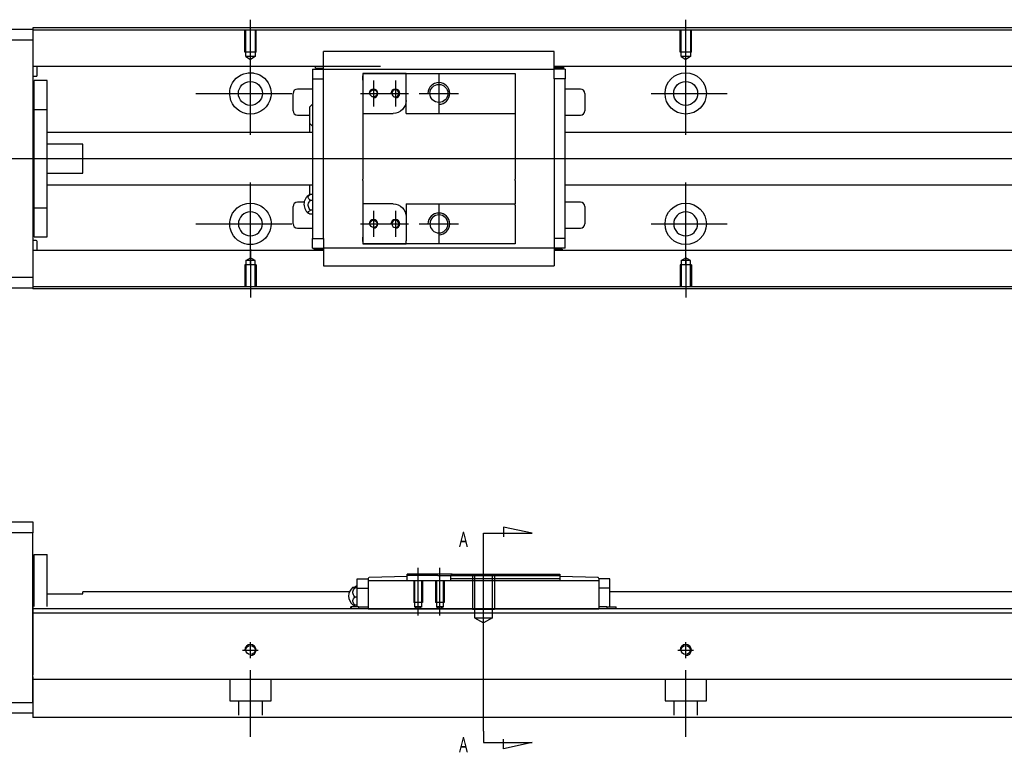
# Model space of a CAD drawing. Header units: millimetres. Extents: x -202 to 3135, y -1537 to 860.
# Tile 2 of 14: x -11 to 215, y -1531 to -1363. Entities that reach past the tile are written whole.
import ezdxf
from ezdxf.lldxf.tags import DXFTag

# ---------------------------------------------------------------- set-up
doc = ezdxf.new("R2010")
doc.units = ezdxf.units.MM
doc.layers.get('0').update_dxf_attribs({"linetype": 'CONTINUOUS'})
doc.styles.add('CHN', font='msjhbd.ttf')
tags = doc.linetypes.add('DASHED', pattern=[25.72, 12.86, -12.86]).pattern_tags.tags
tags[6:7] = [DXFTag(74, 4), DXFTag(75, 0), DXFTag(340, '0'), DXFTag(46, 0.0), DXFTag(50, 0.0), DXFTag(44, 0.0), DXFTag(45, 0.0)]
tags[4:5] = [DXFTag(74, 4), DXFTag(75, 0), DXFTag(340, '0'), DXFTag(46, 0.0), DXFTag(50, 0.0), DXFTag(44, 0.0), DXFTag(45, 0.0)]
tags = doc.linetypes.add('HIDDEN', pattern=[0.5, 0.25, -0.25]).pattern_tags.tags
tags[6:7] = [DXFTag(74, 4), DXFTag(75, 0), DXFTag(340, '0'), DXFTag(46, 0.0), DXFTag(50, 0.0), DXFTag(44, 0.0), DXFTag(45, 0.0)]
tags[4:5] = [DXFTag(74, 4), DXFTag(75, 0), DXFTag(340, '0'), DXFTag(46, 0.0), DXFTag(50, 0.0), DXFTag(44, 0.0), DXFTag(45, 0.0)]

msp = doc.modelspace()

# ---------------------------------------------------------------- linework, layer by layer
for p, q in [((42.28, -1373.96), (42.28, -1362.84)), ((142.28, -1371.96), (142.28, -1362.84)), ((42.28, -1389.32), (42.28, -1370.27)), ((142.28, -1389.32), (142.28, -1370.27)), ((70.58, -1376.79), (70.58, -1382.79)), ((75.58, -1376.79), (75.58, -1382.79)), ((85.58, -1375.29), (85.58, -1384.29)), ((29.78, -1379.79), (51.81, -1379.79)), ((67.58, -1379.79), (73.58, -1379.79)), ((72.58, -1379.79), (78.58, -1379.79)), ((81.08, -1379.79), (90.08, -1379.79)), ((134.33, -1379.79), (151.81, -1379.79)), ((-46.72, -1394.79), (66.71, -1394.79)), ((66.71, -1394.79), (608.28, -1394.79)), ((42.28, -1419.32), (42.28, -1400.27)), ((142.28, -1419.32), (142.28, -1400.27)), ((70.58, -1406.79), (70.58, -1412.79)), ((75.58, -1406.79), (75.58, -1412.79)), ((85.58, -1405.29), (85.58, -1414.29)), ((29.78, -1409.79), (51.81, -1409.79)), ((67.58, -1409.79), (73.58, -1409.79)), ((72.58, -1409.79), (78.58, -1409.79)), ((81.08, -1409.79), (90.08, -1409.79)), ((134.33, -1409.79), (151.81, -1409.79)), ((42.28, -1415.62), (42.28, -1426.75)), ((142.28, -1417.62), (142.28, -1426.75)), ((95.83, -1480.92), (106.98, -1480.92)), ((95.83, -1483.56), (95.83, -1480.92)), ((106.98, -1480.92), (100.39, -1479.49)), ((100.39, -1479.49), (100.39, -1481.71)), ((95.83, -1526.43), (95.83, -1483.56)), ((95.83, -1503.36), (95.83, -1487.36)), ((80.83, -1499.86), (80.83, -1488.86)), ((85.83, -1499.86), (85.83, -1488.86)), ((95.83, -1526.43), (95.83, -1529.06)), ((95.83, -1529.06), (106.98, -1529.06)), ((100.39, -1530.5), (100.39, -1528.27)), ((106.98, -1529.06), (100.39, -1530.5))]:
    msp.add_line(p, q)
at = {"linetype": 'Continuous'}
for p, q in [((-66.72, -1365.04), (-7.72, -1365.04)), ((74.42, -1364.75), (-7.72, -1364.75)), ((-7.72, -1364.75), (-7.72, -1365.04)), ((-7.72, -1365.04), (-7.72, -1367.54)), ((74.29, -1365.25), (-7.72, -1365.25)), ((592.28, -1365.25), (74.29, -1365.25)), ((592.28, -1364.75), (74.42, -1364.75)), ((-7.72, -1367.54), (-66.72, -1367.54)), ((-7.72, -1367.54), (-7.72, -1422.04)), ((59.08, -1373.89), (59.08, -1370.18)), ((112.08, -1370.18), (59.08, -1370.18)), ((112.08, -1370.18), (59.08, -1370.18)), ((112.08, -1370.31), (112.08, -1370.18)), ((112.08, -1373.89), (112.08, -1370.31)), ((72.15, -1373.57), (-7.72, -1373.57)), ((-6.72, -1375.66), (-6.72, -1373.57)), ((59.08, -1373.57), (55.71, -1373.57)), ((56.58, -1374.22), (56.58, -1376.42)), ((56.58, -1374.22), (59.08, -1374.22)), ((57.23, -1374.02), (57.23, -1373.57)), ((57.23, -1374.02), (59.08, -1374.02)), ((59.08, -1374.22), (59.08, -1373.89)), ((59.08, -1375.22), (59.08, -1374.22)), ((59.08, -1374.22), (112.08, -1374.22)), ((59.08, -1376.42), (59.08, -1375.22)), ((68.08, -1375.22), (68.08, -1376.72)), ((78.08, -1375.22), (68.08, -1375.22)), ((68.08, -1375.22), (78.08, -1375.22)), ((78.08, -1375.22), (103.08, -1375.22)), ((78.08, -1375.92), (78.08, -1375.22)), ((103.08, -1375.22), (103.08, -1376.22)), ((592.28, -1373.57), (112.08, -1373.57)), ((115.45, -1373.57), (112.08, -1373.57)), ((112.08, -1374.22), (112.08, -1373.89)), ((114.26, -1373.92), (112.08, -1373.92)), ((114.58, -1374.22), (112.08, -1374.22)), ((112.08, -1375.22), (112.08, -1374.22)), ((112.08, -1376.42), (112.08, -1375.22)), ((114.26, -1373.92), (114.26, -1373.57)), ((114.58, -1374.22), (114.58, -1376.42)), ((-7.72, -1375.86), (-6.92, -1375.86)), ((-4.42, -1376.79), (-7.42, -1376.79)), ((-4.42, -1376.79), (-7.42, -1376.79)), ((-7.42, -1383.48), (-7.42, -1376.79)), ((-7.42, -1383.48), (-7.42, -1376.79)), ((-4.42, -1383.48), (-4.42, -1376.79)), ((-4.42, -1383.48), (-4.42, -1376.79)), ((56.58, -1376.42), (59.08, -1376.42)), ((56.58, -1376.42), (56.58, -1413.17)), ((59.08, -1376.9), (59.08, -1376.42)), ((59.08, -1376.9), (59.08, -1376.46)), ((59.08, -1412.69), (59.08, -1376.9)), ((68.08, -1376.72), (68.08, -1375.72)), ((68.08, -1376.72), (68.08, -1384.39)), ((78.08, -1381.39), (78.08, -1375.92)), ((103.08, -1376.22), (103.08, -1384.09)), ((112.08, -1376.42), (112.08, -1376.9)), ((114.58, -1376.42), (112.08, -1376.42)), ((112.08, -1376.46), (112.08, -1376.9)), ((112.08, -1376.9), (112.08, -1412.69)), ((114.58, -1413.17), (114.58, -1376.42)), ((52.08, -1383.79), (52.08, -1379.79)), ((56.58, -1378.79), (53.08, -1378.79)), ((118.08, -1378.79), (114.58, -1378.79)), ((119.08, -1379.79), (119.08, -1383.79)), ((78.08, -1384.39), (78.08, -1381.39)), ((-7.42, -1384.04), (-7.72, -1384.04)), ((-7.42, -1384.04), (-7.72, -1384.04)), ((-7.42, -1406.11), (-7.42, -1383.48)), ((-7.42, -1383.48), (-4.42, -1383.48)), ((-7.42, -1406.11), (-7.42, -1383.48)), ((-4.42, -1406.11), (-4.42, -1383.48)), ((-4.42, -1406.11), (-4.42, -1383.48)), ((55.93, -1386.71), (55.93, -1382.86)), ((103.08, -1384.09), (103.08, -1384.39)), ((53.08, -1384.79), (55.93, -1384.79)), ((68.08, -1384.39), (68.08, -1389.79)), ((68.08, -1384.39), (75.08, -1384.39)), ((78.08, -1384.39), (103.08, -1384.39)), ((103.08, -1384.39), (103.08, -1389.79)), ((114.58, -1384.79), (118.08, -1384.79)), ((56.58, -1388.79), (-4.42, -1388.79)), ((55.93, -1388.79), (55.93, -1386.71)), ((55.93, -1388.79), (55.93, -1386.71)), ((55.93, -1388.79), (55.93, -1386.71)), ((592.28, -1388.79), (114.58, -1388.79)), ((68.08, -1389.79), (68.08, -1390.09)), ((68.08, -1390.09), (68.08, -1399.49)), ((103.08, -1389.79), (103.08, -1390.09)), ((103.08, -1390.09), (103.08, -1399.49)), ((3.78, -1391.48), (-4.42, -1391.48)), ((3.78, -1398.11), (3.78, -1391.48)), ((-4.42, -1398.11), (3.78, -1398.11)), ((68.08, -1399.79), (68.08, -1399.49)), ((68.08, -1399.79), (68.08, -1405.19)), ((103.08, -1399.79), (103.08, -1399.49)), ((103.08, -1399.79), (103.08, -1405.19)), ((-4.42, -1400.79), (56.58, -1400.79)), ((55.93, -1403.12), (55.93, -1400.79)), ((114.58, -1400.79), (592.28, -1400.79)), ((56.58, -1403), (56.12, -1403)), ((56.12, -1404.35), (56.58, -1404.35)), ((-7.72, -1405.54), (-7.42, -1405.54)), ((-7.72, -1405.54), (-7.42, -1405.54)), ((-7.42, -1406.11), (-4.42, -1406.11)), ((-7.42, -1412.79), (-7.42, -1406.11)), ((-7.42, -1412.79), (-7.42, -1406.11)), ((-4.42, -1412.79), (-4.42, -1406.11)), ((-4.42, -1412.79), (-4.42, -1406.11)), ((52.08, -1409.79), (52.08, -1405.79)), ((54.63, -1404.79), (53.08, -1404.79)), ((56.58, -1406.65), (56.12, -1406.65)), ((75.08, -1405.19), (68.08, -1405.19)), ((68.08, -1405.19), (68.08, -1412.87)), ((78.08, -1405.19), (78.08, -1408.19)), ((78.08, -1405.19), (103.08, -1405.19)), ((103.08, -1405.49), (103.08, -1405.19)), ((103.08, -1405.49), (103.08, -1413.37)), ((118.08, -1404.79), (114.58, -1404.79)), ((119.08, -1405.79), (119.08, -1409.79)), ((56.58, -1407.59), (56.12, -1407.59)), ((78.08, -1408.19), (78.08, -1413.67)), ((53.08, -1410.79), (56.58, -1410.79)), ((114.58, -1410.79), (118.08, -1410.79)), ((-6.92, -1413.63), (-7.72, -1413.63)), ((-7.42, -1412.79), (-4.42, -1412.79)), ((-7.42, -1412.79), (-4.42, -1412.79)), ((56.58, -1415.37), (56.58, -1413.17)), ((56.58, -1413.17), (59.08, -1413.17)), ((59.08, -1413.17), (59.08, -1412.69)), ((59.08, -1413.12), (59.08, -1412.69)), ((59.08, -1413.17), (59.08, -1414.37)), ((68.08, -1412.87), (68.08, -1414.37)), ((68.08, -1413.87), (68.08, -1412.87)), ((78.08, -1414.37), (78.08, -1413.67)), ((103.08, -1413.37), (103.08, -1414.37)), ((112.08, -1412.69), (112.08, -1413.12)), ((112.08, -1412.69), (112.08, -1413.17)), ((112.08, -1413.17), (112.08, -1414.37)), ((114.58, -1413.17), (112.08, -1413.17)), ((114.58, -1415.37), (114.58, -1413.17)), ((59.08, -1415.92), (-7.72, -1415.92)), ((-6.72, -1415.92), (-6.72, -1413.83)), ((59.08, -1415.92), (56.04, -1415.92)), ((56.58, -1415.37), (59.08, -1415.37)), ((56.89, -1415.67), (59.08, -1415.67)), ((56.89, -1415.67), (56.89, -1415.92)), ((59.08, -1414.37), (59.08, -1415.37)), ((59.08, -1415.37), (59.08, -1415.7)), ((112.08, -1415.37), (59.08, -1415.37)), ((59.08, -1415.7), (59.08, -1419.27)), ((68.08, -1414.37), (78.08, -1414.37)), ((78.08, -1414.37), (68.08, -1414.37)), ((103.08, -1414.37), (78.08, -1414.37)), ((112.08, -1414.37), (112.08, -1415.37)), ((114.58, -1415.37), (112.08, -1415.37)), ((112.08, -1415.37), (112.08, -1415.7)), ((113.92, -1415.57), (112.08, -1415.57)), ((112.08, -1415.7), (112.08, -1419.27)), ((592.28, -1415.92), (112.08, -1415.92)), ((115.12, -1415.92), (112.08, -1415.92)), ((113.92, -1415.57), (113.92, -1415.92)), ((59.08, -1419.27), (59.08, -1419.4)), ((59.08, -1419.4), (112.08, -1419.4)), ((59.08, -1419.4), (112.08, -1419.4)), ((112.08, -1419.27), (112.08, -1419.4)), ((-66.72, -1422.04), (-7.72, -1422.04)), ((-7.72, -1422.04), (-7.72, -1424.54)), ((-7.72, -1424.54), (-66.72, -1424.54)), ((59.16, -1424.24), (-7.72, -1424.24)), ((-7.72, -1424.54), (-7.72, -1424.75)), ((59.03, -1424.75), (-7.72, -1424.75)), ((592.28, -1424.75), (59.03, -1424.75)), ((592.28, -1424.24), (59.16, -1424.24)), ((-66.72, -1478.31), (-7.72, -1478.31)), ((-7.72, -1478.31), (-7.72, -1480.81)), ((-7.72, -1480.81), (-66.72, -1480.81)), ((-7.72, -1519.81), (-7.72, -1480.81)), ((-7.42, -1485.81), (-4.42, -1485.81)), ((-7.42, -1497.76), (-7.42, -1485.81)), ((-7.42, -1485.81), (-4.42, -1485.81)), ((-7.42, -1497.76), (-7.42, -1485.81)), ((-4.42, -1497.76), (-4.42, -1485.81)), ((-4.42, -1497.76), (-4.42, -1485.81)), ((-7.42, -1489.06), (-7.72, -1489.06)), ((-7.42, -1489.06), (-7.72, -1489.06)), ((88.63, -1490.36), (78.33, -1490.36)), ((78.33, -1490.66), (78.33, -1490.36)), ((88.63, -1490.36), (88.33, -1490.66)), ((88.63, -1490.36), (113.33, -1490.36)), ((113.33, -1490.36), (113.33, -1491.36)), ((66.83, -1493.56), (66.83, -1491.36)), ((66.83, -1491.36), (69.33, -1491.36)), ((69.33, -1491.36), (69.33, -1491.29)), ((69.33, -1491.36), (69.33, -1491.86)), ((69.33, -1491.86), (69.33, -1496.36)), ((122.33, -1491.86), (69.33, -1491.86)), ((78.33, -1490.86), (69.53, -1491.09)), ((78.33, -1490.86), (78.33, -1490.66)), ((85.33, -1490.66), (78.33, -1490.66)), ((78.33, -1491.86), (78.33, -1490.86)), ((85.33, -1490.66), (88.33, -1490.66)), ((88.33, -1491.36), (88.33, -1490.66)), ((113.33, -1491.36), (88.33, -1491.36)), ((88.33, -1491.86), (88.33, -1491.36)), ((122.14, -1491.09), (113.33, -1490.86)), ((113.33, -1491.36), (113.33, -1491.86)), ((122.33, -1491.29), (122.33, -1491.36)), ((122.33, -1491.36), (122.33, -1491.86)), ((124.83, -1491.36), (122.33, -1491.36)), ((122.33, -1491.86), (122.33, -1496.36)), ((124.83, -1493.56), (124.83, -1491.36)), ((-4.42, -1494.81), (3.78, -1494.81)), ((65.04, -1494.36), (3.78, -1494.36)), ((3.78, -1494.81), (3.78, -1494.36)), ((66.37, -1493.25), (66.83, -1493.25)), ((66.83, -1493.49), (66.37, -1493.49)), ((66.83, -1493.56), (69.33, -1493.56)), ((66.83, -1496.86), (66.83, -1493.56)), ((122.33, -1493.56), (122.33, -1496.83)), ((124.83, -1493.56), (122.33, -1493.56)), ((124.83, -1496.86), (124.83, -1493.56)), ((592.28, -1494.36), (124.83, -1494.36)), ((125.11, -1494.36), (124.83, -1494.36)), ((66.83, -1495.59), (66.37, -1495.59)), ((66.83, -1497.86), (66.83, -1496.86)), ((69.33, -1496.36), (69.33, -1498.12)), ((122.33, -1496.83), (122.33, -1498.12)), ((124.83, -1497.86), (124.83, -1496.86)), ((91.53, -1498.31), (-7.72, -1498.31)), ((592.28, -1499.31), (-7.72, -1499.31)), ((65.45, -1497.86), (65.33, -1497.86)), ((65.33, -1498.31), (65.33, -1497.86)), ((67.15, -1497.86), (65.45, -1497.86)), ((65.45, -1497.86), (65.45, -1498.31)), ((66.83, -1497.46), (66.37, -1497.46)), ((67.15, -1497.86), (69.33, -1497.86)), ((67.15, -1497.86), (67.15, -1498.31)), ((69.33, -1498.12), (69.33, -1498.29)), ((69.33, -1498.29), (122.33, -1498.29)), ((69.33, -1498.29), (69.33, -1498.31)), ((592.28, -1498.31), (91.53, -1498.31)), ((124.18, -1497.86), (122.33, -1497.86)), ((122.33, -1498.12), (122.33, -1498.28)), ((122.33, -1498.29), (122.33, -1498.31)), ((124.18, -1497.86), (126.22, -1497.86)), ((124.18, -1497.86), (124.18, -1498.31)), ((126.22, -1497.86), (126.33, -1497.86)), ((126.22, -1497.86), (126.22, -1498.31)), ((126.33, -1498.31), (126.33, -1497.86)), ((-7.72, -1513.96), (-7.72, -1520.76)), ((87.37, -1514.51), (-7.72, -1514.51)), ((592.28, -1514.51), (87.37, -1514.51)), ((-22.72, -1519.81), (-7.72, -1519.81)), ((-7.72, -1522.31), (-22.72, -1522.31)), ((-7.72, -1520.76), (-7.72, -1523.31)), ((85.12, -1523.31), (-7.72, -1523.31)), ((592.28, -1523.31), (85.12, -1523.31))]:
    msp.add_line(p, q, dxfattribs=at)
at = {"linetype": 'DASHED'}
for p, q in [((-7.72, -1365.04), (-7.72, -1365.25)), ((-7.72, -1365.25), (-7.72, -1366.25)), ((-7.72, -1366.25), (-7.72, -1372.57)), ((-7.72, -1372.57), (-7.72, -1373.57)), ((-7.72, -1373.57), (-7.72, -1375.11)), ((-7.72, -1375.11), (-7.72, -1378.67)), ((59.08, -1374.32), (59.08, -1374.32)), ((112.08, -1374.32), (112.08, -1374.32)), ((-7.72, -1378.67), (-7.72, -1380.59)), ((-7.72, -1380.59), (-7.72, -1408.9)), ((55.93, -1403.22), (55.93, -1400.79)), ((55.93, -1403.22), (55.93, -1403.12)), ((-7.72, -1408.9), (-7.72, -1410.82)), ((-7.72, -1410.82), (-7.72, -1414.38)), ((-7.72, -1414.38), (-7.72, -1415.92)), ((-7.72, -1415.92), (-7.72, -1416.92)), ((59.08, -1415.27), (59.08, -1415.27)), ((112.08, -1415.27), (112.08, -1415.27)), ((-7.72, -1416.92), (-7.72, -1423.24)), ((-7.72, -1423.24), (-7.72, -1424.24)), ((-7.72, -1424.24), (-7.72, -1424.54)), ((66.83, -1491.36), (66.83, -1491.36)), ((69.33, -1491.36), (69.33, -1491.36)), ((69.33, -1491.46), (69.33, -1491.46)), ((69.33, -1491.86), (69.33, -1493.56)), ((122.33, -1491.36), (122.33, -1491.36)), ((122.33, -1491.46), (122.33, -1491.46)), ((122.33, -1491.86), (122.33, -1493.56)), ((124.83, -1491.36), (124.83, -1491.36)), ((-7.72, -1497.76), (-7.72, -1498.76)), ((-7.72, -1498.76), (-7.72, -1513.46)), ((-7.72, -1519.81), (-7.72, -1522.31))]:
    msp.add_line(p, q, dxfattribs=at)
at = {"linetype": 'DASHED', "ltscale": 0.1}
for p, q in [((40.98, -1370.34), (40.98, -1365.34)), ((41.21, -1371.34), (41.21, -1365.34)), ((43.36, -1365.34), (43.36, -1371.34)), ((43.58, -1370.34), (43.58, -1365.34)), ((140.98, -1370.34), (140.98, -1365.34)), ((141.21, -1371.34), (141.21, -1365.34)), ((143.36, -1365.34), (143.36, -1371.34)), ((143.58, -1370.34), (143.58, -1365.34)), ((43.58, -1370.34), (40.98, -1370.34)), ((143.58, -1370.34), (140.98, -1370.34)), ((43.36, -1371.34), (41.21, -1371.34)), ((41.21, -1371.34), (42.28, -1371.96)), ((43.36, -1371.34), (42.28, -1371.96)), ((143.36, -1371.34), (141.21, -1371.34)), ((141.21, -1371.34), (142.28, -1371.96)), ((143.36, -1371.34), (142.28, -1371.96)), ((41.21, -1418.24), (42.28, -1417.62)), ((41.21, -1418.24), (41.21, -1424.24)), ((43.36, -1418.24), (41.21, -1418.24)), ((43.36, -1418.24), (42.28, -1417.62)), ((43.36, -1424.24), (43.36, -1418.24)), ((141.21, -1418.24), (142.28, -1417.62)), ((141.21, -1418.24), (141.21, -1424.24)), ((143.36, -1418.24), (141.21, -1418.24)), ((143.36, -1418.24), (142.28, -1417.62)), ((143.36, -1424.24), (143.36, -1418.24)), ((43.58, -1419.24), (40.98, -1419.24)), ((40.98, -1419.24), (40.98, -1424.24)), ((43.58, -1419.24), (43.58, -1424.24)), ((143.58, -1419.24), (140.98, -1419.24)), ((140.98, -1419.24), (140.98, -1424.24)), ((143.58, -1419.24), (143.58, -1424.24)), ((37.53, -1514.51), (37.53, -1519.46)), ((47.03, -1519.46), (47.03, -1514.51)), ((137.53, -1514.51), (137.53, -1519.46)), ((147.03, -1519.46), (147.03, -1514.51)), ((37.53, -1519.46), (47.03, -1519.46)), ((39.53, -1519.46), (39.53, -1522.76)), ((45.03, -1522.76), (45.03, -1519.46)), ((137.53, -1519.46), (147.03, -1519.46)), ((139.53, -1519.46), (139.53, -1522.76)), ((145.03, -1522.76), (145.03, -1519.46))]:
    msp.add_line(p, q, dxfattribs=at)
at = {"linetype": 'HIDDEN', "ltscale": 3}
for p, q in [((93.33, -1490.36), (93.33, -1498.36)), ((93.76, -1490.36), (93.76, -1500.36)), ((97.9, -1500.36), (97.9, -1490.36)), ((98.33, -1490.36), (98.33, -1498.36)), ((79.83, -1491.86), (79.83, -1496.86)), ((80.01, -1491.86), (80.01, -1497.86)), ((81.66, -1497.86), (81.66, -1491.86)), ((81.83, -1491.86), (81.83, -1496.86)), ((84.83, -1491.86), (84.83, -1496.86)), ((85.01, -1491.86), (85.01, -1497.86)), ((86.66, -1497.86), (86.66, -1491.86)), ((86.83, -1491.86), (86.83, -1496.86)), ((88.33, -1490.66), (113.33, -1490.66)), ((81.83, -1496.86), (79.83, -1496.86)), ((86.83, -1496.86), (84.83, -1496.86)), ((81.66, -1497.86), (80.01, -1497.86)), ((80.01, -1497.86), (80.83, -1498.33)), ((81.66, -1497.86), (80.83, -1498.33)), ((86.66, -1497.86), (85.01, -1497.86)), ((85.01, -1497.86), (85.83, -1498.33)), ((86.66, -1497.86), (85.83, -1498.33)), ((93.33, -1498.36), (98.33, -1498.36)), ((93.76, -1500.36), (97.9, -1500.36)), ((93.76, -1500.36), (95.83, -1501.55)), ((97.9, -1500.36), (95.83, -1501.55))]:
    msp.add_line(p, q, dxfattribs=at)
at = {"ltscale": 0.5}
for p, q in [((42.28, -1509.62), (42.28, -1505.96)), ((142.28, -1509.62), (142.28, -1505.96)), ((40.48, -1507.76), (44.08, -1507.76)), ((140.48, -1507.76), (144.08, -1507.76)), ((42.28, -1527.76), (42.28, -1512.4)), ((142.28, -1527.76), (142.28, -1512.4))]:
    msp.add_line(p, q, dxfattribs=at)
at = {"linetype": 'Continuous'}
for centre, radius in [((142.28, -1379.79), 4.75), ((42.28, -1379.79), 2.75), ((142.28, -1379.79), 2.75), ((70.58, -1379.79), 0.825), ((85.58, -1379.79), 2.07), ((142.28, -1409.79), 4.75), ((70.58, -1409.79), 0.825), ((42.28, -1507.76), 1.07), ((142.28, -1507.76), 1.07)]:
    msp.add_circle(centre, radius, dxfattribs=at)
at = {"linetype": 'Continuous', "extrusion": (0, 0, -1)}
for centre, radius in [((-75.58, -1379.79), 0.825), ((-42.28, -1409.79), 2.75), ((-75.58, -1409.79), 0.825), ((-85.58, -1409.79), 2.07), ((-142.28, -1409.79), 2.75)]:
    msp.add_circle(centre, radius, dxfattribs=at)
for centre, radius, start, end in [((-42.28, -1379.79), 4.75, 13.6191, 80.1049), ((-42.28, -1379.79), 4.75, 99.8951, 166.3809), ((-42.28, -1379.79), 4.75, 189.6765, 350.3235), ((-75.08, -1381.39), 3, 180.0001, 270), ((-42.28, -1409.79), 4.75, 10.8558, 169.1442), ((-75.08, -1408.19), 3, 90, 180), ((-42.28, -1409.79), 4.75, 285.2319, 347.572), ((-42.28, -1409.79), 4.75, 192.428, 254.7681)]:
    msp.add_arc(centre, radius, start, end, dxfattribs=at)
at = {"linetype": 'Continuous'}
for centre, radius, start, end in [((-6.92, -1375.66), 0.2, 270, 0), ((53.08, -1379.79), 1, 90, 180), ((118.08, -1379.79), 1, 0, 90), ((53.08, -1383.79), 1, 180, 270), ((58.07, -1384.74), 2.85, 121.5132, 138.6569), ((118.08, -1383.79), 1, 270, 0), ((58.07, -1384.83), 2.85, 221.3431, 238.4868), ((57.08, -1405.29), 2.5, 118.2701, 180), ((53.08, -1405.79), 1, 90, 180), ((57.08, -1405.29), 2.5, 180, 241.7734), ((118.08, -1405.79), 1, 0, 90), ((53.08, -1409.79), 1, 180, 270), ((118.08, -1409.79), 1, 270, 0), ((-6.92, -1413.83), 0.2, 0, 90), ((68.32, -1495.31), 2.85, 121.5132, 134.2433), ((69.53, -1491.29), 0.2, 91.5, 180), ((122.13, -1491.29), 0.2, 0, 88.5), ((67.33, -1495.36), 2.5, 126.4021, 180), ((67.33, -1495.36), 2.5, 180, 233.5675)]:
    msp.add_arc(centre, radius, start, end, dxfattribs=at)
for centre, radius in [((85.58, -1379.79), 2.5), ((70.58, -1379.79), 1), ((75.58, -1379.79), 1), ((70.58, -1409.79), 1), ((75.58, -1409.79), 1), ((85.58, -1409.79), 2.5), ((42.28, -1507.76), 1.3), ((142.28, -1507.76), 1.3)]:
    msp.add_arc(centre, radius, 270, 180)
at = {"linetype": 'DASHED'}
msp.add_arc((68.32, -1495.31), 2.85, 134.2433, 138.6569, dxfattribs=at)
at = {"linetype": 'Continuous'}
for points, knots in [([(41.46, -1375.11), (41.88, -1375.04), (42.31, -1375.02), (42.85, -1375.08), (42.97, -1375.09), (43.1, -1375.11)], [0, 0, 0, 0, 0.772987, 0.772987, 1, 1, 1, 1]), ([(56.12, -1404.35), (55.99, -1404.29), (55.88, -1404.21), (55.71, -1404.04), (55.64, -1403.95), (55.58, -1403.75), (55.57, -1403.65), (55.61, -1403.46), (55.67, -1403.36), (55.82, -1403.19), (55.92, -1403.11), (56.07, -1403.02), (56.09, -1403.01), (56.12, -1403)], [0, 0, 0, 0, 0.192078, 0.192078, 0.384156, 0.384156, 0.576234, 0.576234, 0.768312, 0.768312, 0.960389, 0.960389, 1, 1, 1, 1]), ([(56.12, -1406.65), (55.99, -1406.54), (55.88, -1406.41), (55.71, -1406.12), (55.64, -1405.96), (55.58, -1405.64), (55.57, -1405.47), (55.61, -1405.13), (55.67, -1404.97), (55.82, -1404.67), (55.92, -1404.54), (56.07, -1404.4), (56.09, -1404.37), (56.12, -1404.35)], [0, 0, 0, 0, 0.192078, 0.192078, 0.384156, 0.384156, 0.576234, 0.576234, 0.768312, 0.768312, 0.960389, 0.960389, 1, 1, 1, 1]), ([(56.12, -1407.59), (55.99, -1407.55), (55.88, -1407.49), (55.71, -1407.38), (55.64, -1407.31), (55.58, -1407.18), (55.57, -1407.11), (55.61, -1406.97), (55.67, -1406.9), (55.82, -1406.78), (55.92, -1406.72), (56.07, -1406.67), (56.09, -1406.66), (56.12, -1406.65)], [0, 0, 0, 0, 0.192078, 0.192078, 0.384156, 0.384156, 0.576234, 0.576234, 0.768312, 0.768312, 0.960389, 0.960389, 1, 1, 1, 1]), ([(43.53, -1414.38), (43.13, -1414.49), (42.7, -1414.54), (41.86, -1414.54), (41.44, -1414.49), (41.03, -1414.38)], [0, 0, 0, 0, 0.500461, 0.500461, 1, 1, 1, 1]), ([(66.37, -1493.49), (66.24, -1493.47), (66.13, -1493.46), (65.96, -1493.43), (65.9, -1493.42), (65.83, -1493.38), (65.82, -1493.36), (65.87, -1493.33), (65.92, -1493.31), (66.07, -1493.28), (66.17, -1493.27), (66.32, -1493.25), (66.35, -1493.25), (66.37, -1493.25)], [0, 0, 0, 0, 0.192078, 0.192078, 0.384156, 0.384156, 0.576234, 0.576234, 0.768312, 0.768312, 0.960389, 0.960389, 1, 1, 1, 1]), ([(66.37, -1495.59), (66.24, -1495.5), (66.13, -1495.38), (65.96, -1495.11), (65.9, -1494.97), (65.83, -1494.67), (65.82, -1494.51), (65.87, -1494.21), (65.92, -1494.06), (66.07, -1493.78), (66.17, -1493.66), (66.32, -1493.53), (66.35, -1493.51), (66.37, -1493.49)], [0, 0, 0, 0, 0.192078, 0.192078, 0.384156, 0.384156, 0.576234, 0.576234, 0.768312, 0.768312, 0.960389, 0.960389, 1, 1, 1, 1]), ([(66.37, -1497.46), (66.24, -1497.38), (66.13, -1497.27), (65.96, -1497.04), (65.9, -1496.91), (65.83, -1496.64), (65.82, -1496.5), (65.87, -1496.23), (65.92, -1496.1), (66.07, -1495.86), (66.17, -1495.74), (66.32, -1495.63), (66.35, -1495.61), (66.37, -1495.59)], [0, 0, 0, 0, 0.192078, 0.192078, 0.384156, 0.384156, 0.576234, 0.576234, 0.768312, 0.768312, 0.960389, 0.960389, 1, 1, 1, 1]), ([(65.85, -1497.37), (65.87, -1497.38), (65.92, -1497.4), (66.07, -1497.43), (66.17, -1497.45), (66.32, -1497.46), (66.35, -1497.46), (66.37, -1497.46)], [0, 0, 0, 0, 0.448024, 0.448024, 0.905631, 0.905631, 1, 1, 1, 1])]:
    msp.add_open_spline(points, degree=3, knots=knots, dxfattribs=at)
for points, degree in [([(37.6, -1380.59), (37.49, -1379.93), (37.52, -1379.27), (37.66, -1378.67)], 3), ([(46.9, -1378.67), (47.04, -1379.27), (47.07, -1379.94), (46.96, -1380.59)], 3), ([(56.12, -1403), (56.03, -1403.03), (55.95, -1403.06), (55.89, -1403.1)], 3), ([(37.64, -1410.82), (37.51, -1410.22), (37.49, -1409.55), (37.62, -1408.9)], 3), ([(46.95, -1408.9), (47.07, -1409.55), (47.05, -1410.22), (46.92, -1410.82)], 3), ([(112.08, -1419.4), (112.08, -1419.4)], 1), ([(122.33, -1498.28), (122.33, -1498.29)], 1)]:
    msp.add_open_spline(points, degree=degree, dxfattribs=at)

# ---------------------------------------------------------------- texts
at = {"style": 'CHN', "width": 0.7}
for p in [(90.21, -1484.06), (90.21, -1531.28)]:
    msp.add_text('A', height=3.5, dxfattribs=at).set_placement(p)

doc.saveas('drawing.dxf')
